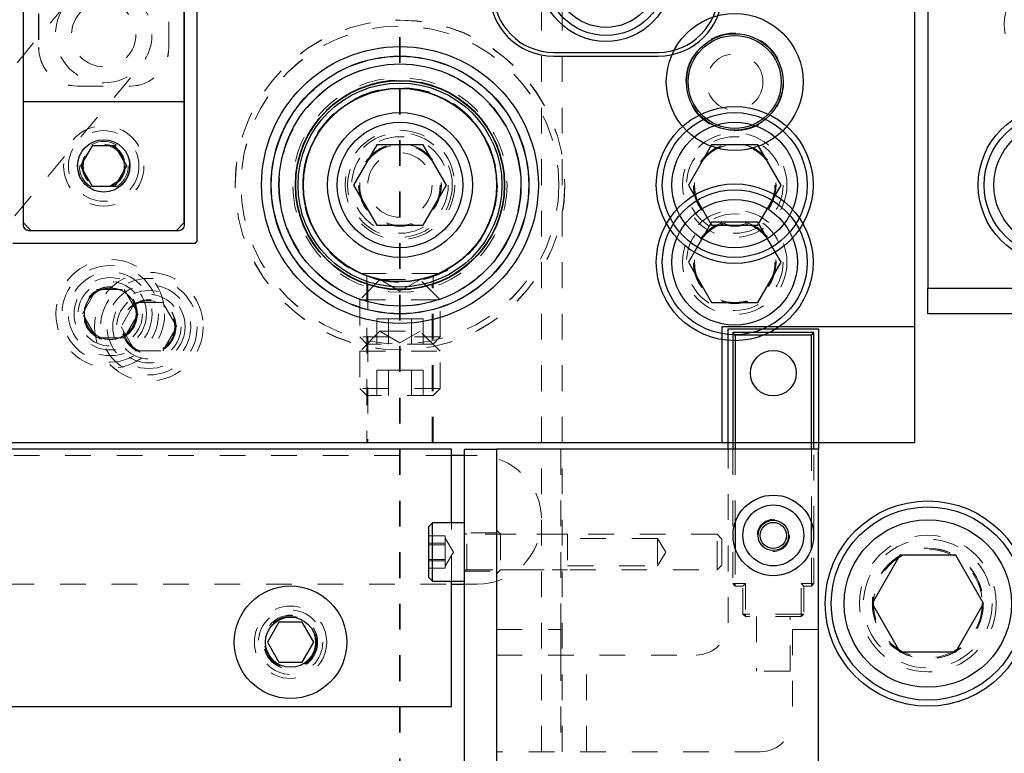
# Model space of a CAD drawing. Header units: inches. Extents: x 1802 to 2468, y -253 to -72.
# Tile 62 of 256: x 1823.08 to 1826.91, y -151.73 to -148.88. Entities that reach past the tile are written whole.
import ezdxf

# ---------------------------------------------------------------- set-up
doc = ezdxf.new("R2010")
doc.units = ezdxf.units.IN
doc.header["$LTSCALE"] = 0.5
doc.header["$MEASUREMENT"] = 0
doc.linetypes.add('HIDDEN', pattern=[0.225, 0.15, -0.075])
doc.linetypes.add('PHANTOM', pattern=[0.25, 0.125, -0.025, 0.025, -0.025, 0.025, -0.025])
for name, color, linetype in [('DIE-M-S', 8, 'Continuous'), ('DIE-M-S3', 8, 'Continuous'), ('DSS-M-S', 53, 'Continuous'), ('DST-M-S', 53, 'Continuous'), ('PAD-M-S', 135, 'Continuous'), ('PBU-M-S', 8, 'Continuous'), ('RAI-M-S', 8, 'Continuous'), ('SID-M-P', 202, 'PHANTOM'), ('ST1-M-S', 193, 'Continuous'), ('ST2-M-S', 193, 'Continuous'), ('SVD-M-S', 8, 'Continuous'), ('SVE-M-S', 8, 'Continuous'), ('SVF-M-S', 8, 'Continuous')]:
    doc.layers.add(name, color=color, linetype=linetype)

msp = doc.modelspace()

# ---------------------------------------------------------------- linework, layer by layer
at = {"layer": 'DIE-M-S', "linetype": 'Continuous', "lineweight": 25}
for p, q in [((1826.55987, -150.07387), (1826.55987, -142.52387)), ((1823.72287, -149.67987), (1823.72287, -148.78387)), ((1823.09687, -149.19987), (1823.09687, -149.67987)), ((1823.11687, -149.69987), (1823.70287, -149.69987)), ((1825.80987, -150.07387), (1825.80987, -150.52387)), ((1826.55987, -150.07387), (1825.80987, -150.07387)), ((1811.30987, -150.52387), (1825.80987, -150.52387))]:
    msp.add_line(p, q, dxfattribs=at)
at = {"layer": 'DIE-M-S', "linetype": 'HIDDEN', "lineweight": 18}
for centre, radius in [((1824.55987, -149.52387), 0.64), ((1825.85987, -149.52387), 0.203)]:
    msp.add_circle(centre, radius, dxfattribs=at)
at = {"layer": 'DIE-M-S', "linetype": 'Continuous', "lineweight": 25}
for centre, radius in [((1824.55987, -149.52387), 0.5006), ((1825.85987, -149.52387), 0.3045), ((1823.43487, -150.02387), 0.1005)]:
    msp.add_circle(centre, radius, dxfattribs=at)
for centre, start, end in [((1823.11687, -149.67987), 180, 270), ((1823.70287, -149.67987), 270, 0)]:
    msp.add_arc(centre, 0.02, start, end, dxfattribs=at)
at = {"layer": 'DIE-M-S3', "linetype": 'Continuous', "lineweight": 25}
for p, q in [((1823.09687, -147.84987), (1823.09687, -149.19987)), ((1823.72187, -149.19987), (1823.72187, -147.84987)), ((1823.09687, -149.19987), (1823.72187, -149.19987)), ((1823.72187, -149.66987), (1823.72187, -149.19987)), ((1823.09687, -149.66987), (1823.12687, -149.69987)), ((1823.69187, -149.69987), (1823.72187, -149.66987))]:
    msp.add_line(p, q, dxfattribs=at)
at = {"layer": 'DIE-M-S3', "linetype": 'HIDDEN', "lineweight": 18}
for p, q in [((1823.15647, -148.05987), (1823.15647, -148.98987)), ((1823.15687, -148.05987), (1823.15687, -148.98987)), ((1823.66187, -148.98987), (1823.66187, -148.05987)), ((1823.66227, -148.98987), (1823.66227, -148.05987)), ((1823.30687, -149.13987), (1823.51187, -149.13987)), ((1823.30687, -149.14027), (1823.51187, -149.14027))]:
    msp.add_line(p, q, dxfattribs=at)
for centre, radius in [((1823.40937, -148.93987), 0.1875), ((1823.40937, -148.93987), 0.125), ((1824.55987, -149.52387), 0.40625), ((1823.43487, -150.02387), 0.211), ((1823.43487, -150.02387), 0.1405)]:
    msp.add_circle(centre, radius, dxfattribs=at)
at = {"layer": 'DIE-M-S3', "linetype": 'Continuous', "lineweight": 25}
msp.add_circle((1823.40937, -149.44987), 0.10156, dxfattribs=at)
at = {"layer": 'DIE-M-S3', "linetype": 'HIDDEN', "lineweight": 18}
for centre, radius, start, end in [((1823.30687, -148.98987), 0.1504, 180, 270), ((1823.30687, -148.98987), 0.15, 180, 270), ((1823.51187, -148.98987), 0.1504, 270, 0), ((1823.51187, -148.98987), 0.15, 270, 0)]:
    msp.add_arc(centre, radius, start, end, dxfattribs=at)
at = {"layer": 'DSS-M-S', "linetype": 'HIDDEN', "lineweight": 18}
for p, q in [((1825.10987, -138.02387), (1825.10987, -151.90691)), ((1825.18987, -138.02387), (1825.18987, -155.02387)), ((1823.26574, -148.81935), (1821.86845, -150.48457)), ((1822.42089, -150.40959), (1823.553, -149.06039)), ((1824.75987, -150.57387), (1822.49749, -150.57387)), ((1824.85987, -150.57387), (1824.80987, -150.57387)), ((1817.63974, -151.07387), (1824.75987, -151.07387)), ((1824.80987, -151.07387), (1824.85987, -151.07387))]:
    msp.add_line(p, q, dxfattribs=at)
at = {"layer": 'DSS-M-S', "linetype": 'Continuous', "lineweight": 25}
for p, q in [((1824.80987, -150.57387), (1824.75987, -150.57387)), ((1824.75987, -151.07387), (1824.80987, -151.07387))]:
    msp.add_line(p, q, dxfattribs=at)
at = {"layer": 'DSS-M-S', "linetype": 'HIDDEN', "lineweight": 18}
for centre, radius in [((1823.40937, -149.44987), 0.1005), ((1825.85987, -149.52387), 0.15625), ((1826.60987, -151.14887), 0.2655), ((1826.60987, -151.14887), 0.21095), ((1824.13487, -151.29887), 0.1005)]:
    msp.add_circle(centre, radius, dxfattribs=at)
at = {"layer": 'DSS-M-S', "linetype": 'Continuous', "lineweight": 25}
msp.add_circle((1826.60987, -151.14887), 0.3985, dxfattribs=at)
at = {"layer": 'DSS-M-S', "linetype": 'HIDDEN', "lineweight": 18}
msp.add_arc((1824.85987, -150.82387), 0.25, 270, 90, dxfattribs=at)
at = {"layer": 'DST-M-S', "linetype": 'Continuous', "lineweight": 25}
for p, q in [((1825.15737, -149.00887), (1825.56237, -149.00887)), ((1825.15737, -149.02387), (1825.56237, -149.02387))]:
    msp.add_line(p, q, dxfattribs=at)
for centre, radius in [((1825.35987, -148.70887), 0.2575), ((1825.85987, -149.12387), 0.1875), ((1824.55987, -149.52387), 0.5375), ((1824.55987, -149.52387), 0.40625), ((1825.85987, -149.82387), 0.3045)]:
    msp.add_circle(centre, radius, dxfattribs=at)
at = {"layer": 'DST-M-S', "linetype": 'HIDDEN', "lineweight": 18}
msp.add_circle((1825.85987, -149.82387), 0.203, dxfattribs=at)
at = {"layer": 'DST-M-S', "linetype": 'Continuous', "lineweight": 25}
for centre, radius, start, end in [((1825.15737, -148.77387), 0.25, 180, 270), ((1825.15737, -148.77387), 0.235, 180, 270), ((1825.56237, -148.77387), 0.235, 270, 0), ((1825.56237, -148.77387), 0.25, 270, 0)]:
    msp.add_arc(centre, radius, start, end, dxfattribs=at)
at = {"layer": 'PAD-M-S', "linetype": 'HIDDEN', "lineweight": 18}
for p, q in [((1823.77187, -147.80987), (1823.77187, -149.73987)), ((1823.76187, -149.74987), (1823.05687, -149.74987))]:
    msp.add_line(p, q, dxfattribs=at)
for centre, radius in [((1824.55987, -149.52387), 0.6405), ((1824.55987, -149.52387), 0.5006), ((1825.85987, -149.82387), 0.15625), ((1823.58487, -150.07387), 0.1005)]:
    msp.add_circle(centre, radius, dxfattribs=at)
msp.add_arc((1823.76187, -149.73987), 0.01, 270, 0, dxfattribs=at)
at = {"layer": 'PBU-M-S', "linetype": 'HIDDEN', "lineweight": 18}
for p, q in [((1826.55987, -150.52387), (1826.55987, -142.52387)), ((1824.43487, -149.91041), (1824.43487, -150.52387)), ((1824.68487, -150.52387), (1824.68487, -149.91041)), ((1814.68487, -150.52387), (1824.43487, -150.52387)), ((1824.43487, -150.52387), (1824.68487, -150.52387)), ((1824.68487, -150.52387), (1826.55987, -150.52387))]:
    msp.add_line(p, q, dxfattribs=at)
for centre, radius in [((1825.85987, -149.12387), 0.19), ((1823.58487, -150.07387), 0.211), ((1823.58487, -150.07387), 0.1405)]:
    msp.add_circle(centre, radius, dxfattribs=at)
at = {"layer": 'RAI-M-S', "linetype": 'Continuous', "lineweight": 25}
for p, q in [((1826.60987, -143.12387), (1826.60987, -149.92387)), ((1826.60987, -149.92387), (1833.50987, -149.92387)), ((1826.60987, -150.02387), (1826.60987, -149.92387)), ((1833.50987, -150.02387), (1826.60987, -150.02387))]:
    msp.add_line(p, q, dxfattribs=at)
at = {"layer": 'RAI-M-S', "linetype": 'HIDDEN', "lineweight": 18}
msp.add_circle((1827.10987, -148.89887), 0.20312, dxfattribs=at)
at = {"layer": 'RAI-M-S', "linetype": 'Continuous', "lineweight": 25}
msp.add_circle((1827.10987, -149.52387), 0.3045, dxfattribs=at)
at = {"layer": 'SID-M-P', "linetype": 'PHANTOM', "lineweight": 35}
msp.add_line((1824.55987, -133.74966), (1824.55987, -162.41644), dxfattribs=at)
at = {"layer": 'ST1-M-S', "linetype": 'Continuous', "lineweight": 25}
for p, q in [((1826.55987, -150.52387), (1826.55987, -142.52387)), ((1823.77187, -149.73987), (1823.77187, -147.80987)), ((1823.05687, -149.74987), (1823.76187, -149.74987)), ((1811.30987, -150.52387), (1826.55987, -150.52387))]:
    msp.add_line(p, q, dxfattribs=at)
at = {"layer": 'ST1-M-S', "linetype": 'HIDDEN', "lineweight": 18}
for p, q in [((1824.43137, -149.87794), (1824.43137, -150.52387)), ((1824.68837, -150.52387), (1824.68837, -149.878))]:
    msp.add_line(p, q, dxfattribs=at)
at = {"layer": 'ST1-M-S', "linetype": 'Continuous', "lineweight": 25}
msp.add_circle((1825.85987, -149.12387), 0.26565, dxfattribs=at)
at = {"layer": 'ST1-M-S', "linetype": 'HIDDEN', "lineweight": 18}
for radius in [0.41625, 0.37625]:
    msp.add_circle((1824.55987, -149.52387), radius, dxfattribs=at)
at = {"layer": 'ST1-M-S', "linetype": 'Continuous', "lineweight": 25}
msp.add_arc((1823.76187, -149.73987), 0.01, 270, 0, dxfattribs=at)
at = {"layer": 'ST2-M-S', "linetype": 'HIDDEN', "lineweight": 18}
msp.add_line((1824.40621, -149.86731), (1824.71353, -149.86731), dxfattribs=at)
for radius in [0.469, 0.40725, 0.406, 0.37625, 0.375, 0.2125, 0.15625, 0.125]:
    msp.add_circle((1824.55987, -149.52387), radius, dxfattribs=at)
at = {"layer": 'SVD-M-S', "linetype": 'Continuous', "lineweight": 25}
for p, q in [((1823.36426, -149.37174), (1823.31916, -149.44987)), ((1823.45447, -149.37174), (1823.36426, -149.37174)), ((1823.49958, -149.44987), (1823.45447, -149.37174)), ((1825.7698, -149.36787), (1825.67974, -149.52387)), ((1825.94993, -149.36787), (1825.7698, -149.36787)), ((1826.04, -149.52387), (1825.94993, -149.36787)), ((1823.31916, -149.44987), (1823.36426, -149.52799)), ((1823.45447, -149.52799), (1823.49958, -149.44987)), ((1823.36426, -149.52799), (1823.45447, -149.52799)), ((1825.67974, -149.52387), (1825.7698, -149.67987)), ((1825.94993, -149.67987), (1826.04, -149.52387)), ((1825.7698, -149.67987), (1825.94993, -149.67987)), ((1825.83487, -150.54887), (1825.83487, -150.08187)), ((1825.83487, -150.08187), (1826.18487, -150.08187)), ((1826.18487, -150.08187), (1826.18487, -150.54887)), ((1825.86223, -150.10671), (1825.85239, -150.09687)), ((1826.16735, -150.09687), (1825.85239, -150.09687)), ((1825.85239, -150.09687), (1825.85239, -150.54887)), ((1825.86223, -150.10671), (1825.86223, -150.54887)), ((1826.15751, -150.10671), (1825.86223, -150.10671)), ((1826.15751, -150.10671), (1826.16735, -150.09687)), ((1826.15751, -150.54887), (1826.15751, -150.10671)), ((1826.16735, -150.54887), (1826.16735, -150.09687)), ((1824.75987, -150.54887), (1811.50987, -150.54887)), ((1824.75987, -150.83587), (1824.75987, -150.54887)), ((1824.80987, -152.12387), (1824.80987, -150.54887)), ((1824.80987, -150.54887), (1824.93487, -150.54887)), ((1824.93487, -150.54887), (1824.93487, -152.12387)), ((1826.18487, -150.54887), (1824.93487, -150.54887)), ((1826.18487, -152.12387), (1826.18487, -150.54887)), ((1824.68587, -150.83587), (1824.67187, -150.84987)), ((1824.80987, -150.83587), (1824.68587, -150.83587)), ((1824.68587, -151.04347), (1824.68587, -150.83587)), ((1825.86223, -150.83311), (1825.86223, -150.93543)), ((1826.15751, -150.93543), (1826.15751, -150.83311)), ((1824.67187, -151.03175), (1824.67187, -150.84987)), ((1826.50162, -150.96137), (1826.39336, -151.14887)), ((1826.71812, -150.96137), (1826.50162, -150.96137)), ((1826.82637, -151.14887), (1826.71812, -150.96137)), ((1824.67187, -151.04787), (1824.67187, -151.03175)), ((1824.67187, -151.04787), (1824.68587, -151.06187)), ((1824.68587, -151.06187), (1824.68587, -151.04347)), ((1824.68587, -151.06187), (1824.80987, -151.06187)), ((1824.75987, -151.54887), (1824.75987, -151.06187)), ((1826.39336, -151.14887), (1826.50162, -151.33637)), ((1826.71812, -151.33637), (1826.82637, -151.14887)), ((1824.08984, -151.22087), (1824.0448, -151.29887)), ((1824.1799, -151.22087), (1824.08984, -151.22087)), ((1824.22493, -151.29887), (1824.1799, -151.22087)), ((1824.0448, -151.29887), (1824.08984, -151.37687)), ((1824.1799, -151.37687), (1824.22493, -151.29887)), ((1826.50162, -151.33637), (1826.71812, -151.33637)), ((1824.08984, -151.37687), (1824.1799, -151.37687)), ((1811.50987, -151.54887), (1824.75987, -151.54887))]:
    msp.add_line(p, q, dxfattribs=at)
at = {"layer": 'SVD-M-S', "linetype": 'HIDDEN', "lineweight": 18}
for p, q in [((1823.32662, -150.02387), (1823.38074, -149.93012)), ((1823.38074, -149.93012), (1823.48899, -149.93012)), ((1823.48899, -149.93012), (1823.54312, -150.02387)), ((1823.38074, -150.11762), (1823.32662, -150.02387)), ((1823.54312, -150.02387), (1823.48899, -150.11762)), ((1823.48899, -150.11762), (1823.38074, -150.11762)), ((1825.18487, -151.24887), (1825.18487, -150.54887)), ((1825.83487, -151.22387), (1825.83487, -150.54887)), ((1825.85239, -150.54887), (1825.85239, -151.07128)), ((1825.86223, -150.54887), (1825.86223, -150.83311)), ((1826.15751, -150.83311), (1826.15751, -150.54887)), ((1826.16735, -151.07128), (1826.16735, -150.54887)), ((1824.75987, -151.06187), (1824.75987, -150.83587)), ((1824.93487, -150.87412), (1824.80987, -150.87412)), ((1825.79127, -150.87987), (1824.81987, -150.87987)), ((1824.81987, -151.01668), (1824.81987, -150.88106)), ((1824.95087, -150.87987), (1824.93487, -150.86387)), ((1824.95087, -150.87987), (1824.95087, -151.01787)), ((1825.21087, -150.87987), (1824.95087, -150.87987)), ((1825.21087, -150.87987), (1825.21087, -151.01787)), ((1825.79127, -151.00663), (1825.79127, -150.87987)), ((1825.80987, -150.89847), (1825.79127, -150.87987)), ((1824.73587, -150.88603), (1824.67187, -150.88603)), ((1824.73587, -150.91445), (1824.67187, -150.91445)), ((1824.73587, -150.92045), (1824.67187, -150.92045)), ((1824.73587, -150.90024), (1824.73587, -150.88603)), ((1824.76733, -150.94887), (1824.73587, -150.89437)), ((1824.73587, -150.91445), (1824.73587, -150.90024)), ((1824.73587, -150.91445), (1824.73587, -150.94587)), ((1825.55987, -150.89562), (1825.21087, -150.89562)), ((1825.55987, -150.89562), (1825.55987, -151.00212)), ((1825.59186, -150.94887), (1825.55987, -150.89562)), ((1825.80987, -150.99106), (1825.80987, -150.89847)), ((1824.73587, -150.94587), (1824.73587, -150.97729)), ((1824.73587, -151.00337), (1824.76733, -150.94887)), ((1825.55987, -151.00212), (1825.59186, -150.94887)), ((1825.86223, -150.93543), (1825.86223, -151.07128)), ((1826.15751, -151.07128), (1826.15751, -150.93543)), ((1824.73587, -150.97729), (1824.67187, -150.97729)), ((1824.73587, -150.98329), (1824.67187, -150.98329)), ((1824.73587, -150.99449), (1824.73587, -150.97729)), ((1824.73587, -151.0117), (1824.73587, -150.99449)), ((1825.79127, -151.01787), (1825.80987, -150.99927)), ((1825.80987, -150.99927), (1825.80987, -150.99106)), ((1824.73587, -151.0117), (1824.67187, -151.0117)), ((1824.80987, -151.02362), (1824.93487, -151.02362)), ((1824.81987, -151.01787), (1825.79127, -151.01787)), ((1824.93487, -151.03387), (1824.95087, -151.01787)), ((1824.95087, -151.01787), (1825.21087, -151.01787)), ((1825.21087, -151.00212), (1825.55987, -151.00212)), ((1825.79127, -151.01787), (1825.79127, -151.00663)), ((1825.85239, -151.07128), (1825.86223, -151.07128)), ((1825.86223, -151.08112), (1825.85239, -151.07128)), ((1825.86223, -151.07128), (1825.85731, -151.0762)), ((1825.86223, -151.07128), (1825.9016, -151.07128)), ((1825.86223, -151.07128), (1825.86223, -151.08112)), ((1825.9016, -151.07128), (1825.89176, -151.08112)), ((1825.9016, -151.07128), (1825.9016, -151.18939)), ((1826.11814, -151.07128), (1826.15751, -151.07128)), ((1826.11814, -151.18939), (1826.11814, -151.07128)), ((1826.11814, -151.07128), (1826.12798, -151.08112)), ((1826.15751, -151.07128), (1826.16735, -151.07128)), ((1826.15751, -151.08112), (1826.15751, -151.07128)), ((1826.15751, -151.08112), (1826.16735, -151.07128)), ((1826.16243, -151.0762), (1826.15751, -151.07128)), ((1825.89176, -151.08112), (1825.86223, -151.08112)), ((1825.89176, -151.18939), (1825.89176, -151.08112)), ((1826.12798, -151.08112), (1826.12798, -151.18939)), ((1826.12798, -151.08112), (1826.15751, -151.08112)), ((1825.9016, -151.18939), (1825.89176, -151.18939)), ((1825.9016, -151.19923), (1825.89176, -151.18939)), ((1825.9016, -151.18939), (1825.89668, -151.19431)), ((1826.11814, -151.18939), (1825.9016, -151.18939)), ((1825.9016, -151.18939), (1825.9016, -151.19923)), ((1826.12798, -151.18939), (1826.11814, -151.18939)), ((1826.11814, -151.19923), (1826.11814, -151.18939)), ((1826.12798, -151.18939), (1826.11814, -151.19923)), ((1826.12306, -151.19431), (1826.11814, -151.18939)), ((1826.11814, -151.19923), (1825.9016, -151.19923)), ((1825.94491, -151.19923), (1825.94491, -151.41183)), ((1826.07483, -151.41183), (1826.07483, -151.19923)), ((1824.93487, -151.24887), (1825.18487, -151.24887)), ((1825.18487, -151.24887), (1825.18487, -151.34887)), ((1826.08487, -151.24887), (1826.08487, -151.59887)), ((1826.18487, -151.24887), (1826.08487, -151.24887)), ((1824.93487, -151.34887), (1825.70987, -151.34887)), ((1825.18487, -151.34887), (1825.18487, -151.72387)), ((1825.28487, -151.72387), (1825.28487, -151.34887)), ((1826.07483, -151.41183), (1825.94491, -151.41183)), ((1825.95987, -151.72387), (1824.93487, -151.72387))]:
    msp.add_line(p, q, dxfattribs=at)
for centre, radius in [((1824.55987, -149.52387), 0.61719), ((1824.55987, -149.52387), 0.406), ((1824.55987, -149.52387), 0.37821), ((1823.40937, -149.44987), 0.156), ((1823.40937, -149.44987), 0.137), ((1823.40937, -149.44987), 0.095), ((1825.85987, -149.52387), 0.1875), ((1823.40937, -149.44987), 0.08397), ((1823.40937, -149.44987), 0.0837), ((1823.40937, -149.44987), 0.08318), ((1823.40937, -149.44987), 0.0795), ((1825.85987, -149.52387), 0.16072), ((1825.85987, -149.52387), 0.16045), ((1825.85987, -149.52387), 0.15993), ((1823.43487, -150.02387), 0.1875), ((1823.43487, -150.02387), 0.1625), ((1823.43487, -150.02387), 0.125), ((1823.43487, -150.02387), 0.10497), ((1823.43487, -150.02387), 0.1047), ((1823.43487, -150.02387), 0.10418), ((1826.00987, -150.88427), 0.0625), ((1826.60987, -151.14887), 0.25), ((1826.60987, -151.14887), 0.21542), ((1826.60987, -151.14887), 0.21515), ((1826.60987, -151.14887), 0.21463), ((1824.13487, -151.29887), 0.1405), ((1824.13487, -151.29887), 0.125), ((1824.13487, -151.29887), 0.10497), ((1824.13487, -151.29887), 0.1047), ((1824.13487, -151.29887), 0.10418)]:
    msp.add_circle(centre, radius, dxfattribs=at)
at = {"layer": 'SVD-M-S', "linetype": 'Continuous', "lineweight": 25}
for centre, radius in [((1824.55987, -149.52387), 0.5), ((1824.55987, -149.52387), 0.47), ((1824.55987, -149.52387), 0.396), ((1824.55987, -149.52387), 0.376), ((1825.85987, -149.52387), 0.28125), ((1827.10987, -149.52387), 0.28125), ((1825.85987, -149.52387), 0.24375), ((1827.10987, -149.52387), 0.24375), ((1826.00987, -150.25435), 0.08858), ((1826.00987, -150.88427), 0.15625), ((1826.00987, -150.88427), 0.11811), ((1826.60987, -151.14887), 0.375), ((1826.00987, -150.88427), 0.05906), ((1826.00987, -150.88427), 0.05075), ((1826.60987, -151.14887), 0.325), ((1824.13487, -151.29887), 0.2185), ((1824.13487, -151.29887), 0.0975)]:
    msp.add_circle(centre, radius, dxfattribs=at)
at = {"layer": 'SVD-M-S', "linetype": 'HIDDEN', "lineweight": 18}
for centre, radius, start, end in [((1824.81987, -150.86987), 0.01, 180, 270), ((1824.81987, -151.02787), 0.01, 90, 180), ((1825.70987, -151.22387), 0.125, 270, 0), ((1825.95987, -151.59887), 0.125, 270, 0)]:
    msp.add_arc(centre, radius, start, end, dxfattribs=at)
at = {"layer": 'SVE-M-S', "linetype": 'Continuous', "lineweight": 25}
for p, q in [((1824.4698, -149.36787), (1824.37974, -149.52387)), ((1824.64993, -149.36787), (1824.4698, -149.36787)), ((1824.74, -149.52387), (1824.64993, -149.36787)), ((1824.37974, -149.52387), (1824.4698, -149.67987)), ((1824.64993, -149.67987), (1824.74, -149.52387)), ((1824.4698, -149.67987), (1824.64993, -149.67987))]:
    msp.add_line(p, q, dxfattribs=at)
at = {"layer": 'SVE-M-S', "linetype": 'HIDDEN', "lineweight": 18}
for p, q in [((1824.48187, -149.89131), (1824.40362, -149.96956)), ((1824.48187, -149.89131), (1824.63787, -149.89131)), ((1824.48187, -149.89131), (1824.55987, -149.93634)), ((1824.55987, -149.93634), (1824.63787, -149.89131)), ((1824.71612, -149.96956), (1824.63787, -149.89131)), ((1824.40362, -149.96956), (1824.71612, -149.96956)), ((1824.40362, -149.96956), (1824.40362, -150.11356)), ((1824.71612, -150.11356), (1824.71612, -149.96956)), ((1824.51478, -150.04289), (1824.46969, -150.04289)), ((1824.46969, -150.04289), (1824.46969, -150.14131)), ((1824.51478, -150.04289), (1824.51478, -150.14131)), ((1824.60496, -150.04289), (1824.51478, -150.04289)), ((1824.60496, -150.04289), (1824.60496, -150.14131)), ((1824.65005, -150.04289), (1824.60496, -150.04289)), ((1824.65005, -150.04289), (1824.65005, -150.14131)), ((1824.48187, -150.09131), (1824.40362, -150.16956)), ((1824.71612, -150.11356), (1824.40362, -150.11356)), ((1824.40362, -150.11356), (1824.43137, -150.14131)), ((1824.48187, -150.09131), (1824.63787, -150.09131)), ((1824.48187, -150.09131), (1824.55987, -150.13634)), ((1824.55987, -150.13634), (1824.63787, -150.09131)), ((1824.71612, -150.16956), (1824.63787, -150.09131)), ((1824.68837, -150.14131), (1824.71612, -150.11356)), ((1824.68837, -150.14131), (1824.43137, -150.14131)), ((1824.40362, -150.16956), (1824.71612, -150.16956)), ((1824.40362, -150.16956), (1824.40362, -150.31356)), ((1824.71612, -150.31356), (1824.71612, -150.16956)), ((1824.51478, -150.24289), (1824.46969, -150.24289)), ((1824.46969, -150.24289), (1824.46969, -150.34131)), ((1824.60496, -150.24289), (1824.51478, -150.24289)), ((1824.51478, -150.24289), (1824.51478, -150.34131)), ((1824.65005, -150.24289), (1824.60496, -150.24289)), ((1824.60496, -150.24289), (1824.60496, -150.34131)), ((1824.65005, -150.24289), (1824.65005, -150.34131)), ((1824.71612, -150.31356), (1824.40362, -150.31356)), ((1824.40362, -150.31356), (1824.43137, -150.34131)), ((1824.68837, -150.34131), (1824.43137, -150.34131)), ((1824.68837, -150.34131), (1824.71612, -150.31356))]:
    msp.add_line(p, q, dxfattribs=at)
at = {"layer": 'SVE-M-S', "linetype": 'Continuous', "lineweight": 25}
for radius in [0.5, 0.28125, 0.24375]:
    msp.add_circle((1824.55987, -149.52387), radius, dxfattribs=at)
at = {"layer": 'SVE-M-S', "linetype": 'HIDDEN', "lineweight": 18}
for radius in [0.20313, 0.1875, 0.16072, 0.16045, 0.15993]:
    msp.add_circle((1824.55987, -149.52387), radius, dxfattribs=at)
at = {"layer": 'SVF-M-S', "linetype": 'Continuous', "lineweight": 25}
for p, q in [((1825.7698, -149.66787), (1825.67974, -149.82387)), ((1825.94993, -149.66787), (1825.7698, -149.66787)), ((1826.04, -149.82387), (1825.94993, -149.66787)), ((1825.67974, -149.82387), (1825.7698, -149.97987)), ((1825.94993, -149.97987), (1826.04, -149.82387)), ((1825.7698, -149.97987), (1825.94993, -149.97987))]:
    msp.add_line(p, q, dxfattribs=at)
at = {"layer": 'SVF-M-S', "linetype": 'HIDDEN', "lineweight": 18}
for p, q in [((1823.53074, -149.98012), (1823.47662, -150.07387)), ((1823.63899, -149.98012), (1823.53074, -149.98012)), ((1823.69312, -150.07387), (1823.63899, -149.98012)), ((1823.47662, -150.07387), (1823.53074, -150.16762)), ((1823.63899, -150.16762), (1823.69312, -150.07387)), ((1823.53074, -150.16762), (1823.63899, -150.16762))]:
    msp.add_line(p, q, dxfattribs=at)
at = {"layer": 'SVF-M-S', "linetype": 'Continuous', "lineweight": 25}
for centre, radius in [((1825.35987, -148.70887), 0.23438), ((1825.35987, -148.70887), 0.20313), ((1825.85987, -149.12387), 0.1805), ((1824.55987, -149.52387), 0.405), ((1824.55987, -149.52387), 0.375), ((1825.85987, -149.82387), 0.28125), ((1825.85987, -149.82387), 0.24375)]:
    msp.add_circle(centre, radius, dxfattribs=at)
at = {"layer": 'SVF-M-S', "linetype": 'HIDDEN', "lineweight": 18}
for centre, radius in [((1824.55987, -149.52387), 0.617), ((1824.55987, -149.52387), 0.5), ((1825.85987, -149.12387), 0.1095), ((1824.55987, -149.52387), 0.47), ((1825.85987, -149.82387), 0.1875), ((1825.85987, -149.82387), 0.16072), ((1825.85987, -149.82387), 0.16045), ((1825.85987, -149.82387), 0.15993), ((1823.58487, -150.07387), 0.1875), ((1823.58487, -150.07387), 0.1625), ((1823.58487, -150.07387), 0.125), ((1823.58487, -150.07387), 0.10497), ((1823.58487, -150.07387), 0.1047), ((1823.58487, -150.07387), 0.10418)]:
    msp.add_circle(centre, radius, dxfattribs=at)

doc.saveas('drawing.dxf')
